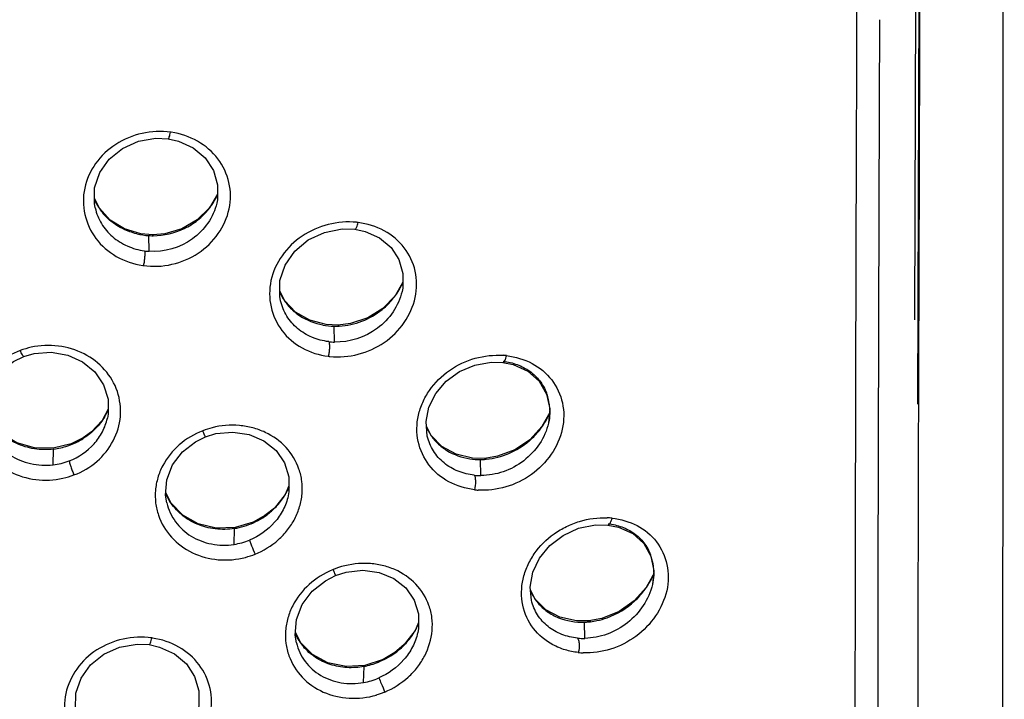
# Model space of a CAD drawing. Header units: millimetres. Extents: x 687 to 1107, y -116 to 478.
# Tile 33 of 49: x 788 to 797, y 305 to 311. Entities that reach past the tile are written whole.
import ezdxf

# ---------------------------------------------------------------- set-up
doc = ezdxf.new("R2010")
doc.units = ezdxf.units.MM
doc.header["$LTSCALE"] = 0.1

msp = doc.modelspace()

# ---------------------------------------------------------------- linework, layer by layer
at = {"color": 7, "linetype": 'Continuous'}
for p, q in [((795.8344, 311.3616), (795.8256, 308.4973)), ((795.8566, 307.7287), (795.8678, 311.4002)), ((795.3027, 311.3415), (795.3026, 311.1267)), ((795.511, 310.4199), (795.5132, 311.1948)), ((795.5051, 308.4902), (795.511, 310.4199)), ((788.4802, 309.4945), (788.4359, 309.583)), ((788.4422, 309.4985), (788.4424, 309.4975)), ((789.539, 309.5421), (789.5386, 309.5405)), ((788.9611, 309.2555), (788.8532, 309.265)), ((788.9303, 309.1065), (788.9264, 309.2483)), ((789.0691, 309.2645), (788.9611, 309.2555)), ((788.9661, 309.2473), (788.9611, 309.2555)), ((790.1508, 308.6603), (790.1068, 308.7467)), ((791.2082, 308.7451), (791.2079, 308.7436)), ((790.1137, 308.6598), (790.1129, 308.6634)), ((790.6339, 308.4404), (790.524, 308.4455)), ((790.599, 308.2885), (790.5952, 308.4315)), ((790.7442, 308.4544), (790.6339, 308.4404)), ((790.6429, 308.4324), (790.6339, 308.4404)), ((795.8256, 308.4973), (795.8256, 308.4901)), ((792.0118, 308.1071), (792.1156, 308.1044)), ((792.4441, 307.935), (792.511, 307.8189)), ((792.511, 307.8189), (792.5389, 307.6874)), ((788.5592, 307.6826), (788.5043, 307.5824)), ((792.5394, 307.6528), (792.4688, 307.526)), ((792.5389, 307.6874), (792.5281, 307.5577)), ((788.5528, 307.6011), (788.5529, 307.6016)), ((792.5283, 307.5585), (792.5281, 307.5577)), ((791.4716, 307.4451), (791.4277, 307.5304)), ((788.3356, 307.4253), (788.2278, 307.3715)), ((788.3326, 307.4173), (788.3356, 307.4253)), ((788.0636, 307.1813), (788.068, 307.3233)), ((791.9551, 307.2399), (791.8431, 307.2417)), ((791.9186, 307.0849), (791.9149, 307.2294)), ((792.0686, 307.2583), (791.9551, 307.2399)), ((791.9674, 307.2322), (791.9551, 307.2399)), ((789.1247, 306.8404), (789.0793, 306.9333)), ((790.1892, 306.9913), (790.1563, 306.9156)), ((789.0862, 306.8442), (789.0875, 306.8387)), ((790.1825, 306.9017), (790.1823, 306.9008)), ((789.8662, 306.6651), (789.7028, 306.6167)), ((789.9728, 306.7239), (789.8662, 306.6651)), ((789.9719, 306.7174), (789.9728, 306.7239)), ((789.6939, 306.4642), (789.6986, 306.6074)), ((792.952, 306.6399), (793.0619, 306.6386)), ((793.3867, 306.4714), (793.4505, 306.357)), ((793.4505, 306.357), (793.4762, 306.2274)), ((790.6097, 306.1834), (790.7031, 306.2134)), ((793.4762, 306.2274), (793.4649, 306.1023)), ((793.4762, 306.2003), (793.409, 306.0765)), ((792.409, 305.9695), (792.3647, 306.0552)), ((793.4652, 306.1034), (793.4649, 306.1023)), ((793.0091, 305.7968), (792.8928, 305.775)), ((792.9075, 305.7676), (792.8928, 305.775)), ((791.3559, 305.7589), (791.3258, 305.688)), ((792.8554, 305.6171), (792.8518, 305.7633)), ((790.2925, 305.5805), (790.247, 305.6724)), ((791.3491, 305.6684), (791.3488, 305.6673)), ((790.2538, 305.5835), (790.2552, 305.5772)), ((791.0379, 305.428), (790.8742, 305.3738)), ((791.1439, 305.4903), (791.0379, 305.428)), ((791.1444, 305.4848), (791.1439, 305.4903)), ((790.8613, 305.2189), (790.8663, 305.3636))]:
    msp.add_line(p, q, dxfattribs=at)
for points in [[(796.6355, 300.0895), (796.618, 303.5202), (796.6261, 307.4202), (796.6248, 311.5686)], [(788.4426, 309.4976), (788.4351, 309.5383), (788.4376, 309.6799), (788.4843, 309.8162), (788.5702, 309.9379), (788.6891, 310.0347), (788.833, 310.0984), (788.9896, 310.1253), (789.0991, 310.1204)], [(789.0991, 310.1204), (789.1933, 310.0994), (789.326, 310.0387), (789.4339, 309.9484), (789.5083, 309.8345), (789.5458, 309.7052), (789.5444, 309.57), (789.5386, 309.5405)], [(789.5449, 309.6208), (789.4721, 309.4983), (789.3609, 309.389), (789.2231, 309.3094), (789.0691, 309.2645)], [(788.8532, 309.265), (788.7065, 309.31), (788.5787, 309.3883), (788.4802, 309.4945)], [(790.1137, 308.6598), (790.1062, 308.6997), (790.1081, 308.8427), (790.1552, 308.9819), (790.2423, 309.1074), (790.3628, 309.209), (790.5088, 309.2775), (790.6684, 309.3087), (790.7828, 309.3056)], [(790.7828, 309.3056), (790.8765, 309.2859), (791.0058, 309.2278), (791.1094, 309.1411), (791.1801, 309.0316), (791.2156, 308.9063), (791.2138, 308.7738), (791.2079, 308.7436)], [(791.2145, 308.8275), (791.1452, 308.7066), (791.0353, 308.5924), (790.8983, 308.5066), (790.7442, 308.4544)], [(790.524, 308.4455), (790.3763, 308.485), (790.2487, 308.5584), (790.1508, 308.6603)], [(787.7992, 308.1582), (787.8937, 308.1849), (788.0458, 308.1961), (788.195, 308.1707), (788.3298, 308.11), (788.4401, 308.0186), (788.5187, 307.9039), (788.5591, 307.774), (788.5593, 307.6375), (788.5525, 307.6012)], [(787.4572, 307.5779), (787.447, 307.6432), (787.4557, 307.7803), (787.5043, 307.9107), (787.5904, 308.0246), (787.7071, 308.1144), (787.7993, 308.1582)], [(791.4359, 307.44), (791.4241, 307.5711), (791.4503, 307.7015), (791.5127, 307.8252), (791.6057, 307.9347), (791.725, 308.0218), (791.8632, 308.0804), (792.0118, 308.1071)], [(792.1156, 308.1044), (792.21, 308.0852), (792.3407, 308.0261), (792.4441, 307.935)], [(788.2278, 307.3715), (788.0646, 307.3314), (787.8965, 307.3341), (787.7368, 307.38), (787.5988, 307.464), (787.4927, 307.5796)], [(788.5043, 307.5824), (788.4096, 307.4795), (788.3356, 307.4253)], [(789.4374, 307.4343), (789.5307, 307.4627), (789.682, 307.4774), (789.8303, 307.4559), (789.9637, 307.3992), (790.0724, 307.3115), (790.1496, 307.2003), (790.1891, 307.0736), (790.1893, 306.9392), (790.1825, 306.9017)], [(792.4688, 307.526), (792.3601, 307.4079), (792.2235, 307.3166), (792.0686, 307.2583)], [(789.0879, 306.8388), (789.0774, 306.9071), (789.0876, 307.0468), (789.1389, 307.1806), (789.2282, 307.2977), (789.3466, 307.3897), (789.4374, 307.4343)], [(791.8431, 307.2417), (791.695, 307.2771), (791.568, 307.3468), (791.4716, 307.4451)], [(789.7028, 306.6167), (789.5333, 306.6113), (789.3716, 306.6501), (789.2318, 306.7287), (789.1247, 306.8404)], [(790.1563, 306.9156), (790.0572, 306.7923), (789.9728, 306.7239)], [(792.3745, 305.9609), (792.3622, 306.0798), (792.3854, 306.2125), (792.4462, 306.3397), (792.5389, 306.4536), (792.6589, 306.5459), (792.7995, 306.6094), (792.952, 306.6399)], [(793.0619, 306.6386), (793.1575, 306.6196), (793.2865, 306.5612), (793.3867, 306.4714)], [(790.7031, 306.2134), (790.8544, 306.2307), (791.0023, 306.2118), (791.1349, 306.1574), (791.2423, 306.0719), (791.318, 305.9627), (791.3562, 305.8379), (791.3557, 305.7048), (791.3491, 305.6684)], [(790.2557, 305.5773), (790.245, 305.6467), (790.2557, 305.7869), (790.3076, 305.9223), (790.3977, 306.0417), (790.5172, 306.1364), (790.6097, 306.1834)], [(793.409, 306.0765), (793.3011, 305.9554), (793.1649, 305.8599), (793.0091, 305.7968)], [(792.8928, 305.775), (792.779, 305.7743), (792.6305, 305.8068), (792.5043, 305.8738), (792.409, 305.9695)], [(791.3258, 305.688), (791.2285, 305.5622), (791.1439, 305.4903)], [(788.2736, 304.9397), (788.2661, 304.9802), (788.2685, 305.1216), (788.3151, 305.2577), (788.4008, 305.3791), (788.5195, 305.4755), (788.6632, 305.5389), (788.8196, 305.5654), (788.9289, 305.5604)], [(788.9289, 305.5604), (789.0232, 305.5392), (789.1562, 305.4782), (789.2644, 305.3875), (789.3391, 305.2732), (789.3769, 305.1435), (789.3754, 305.008), (789.3696, 304.9788)], [(790.8742, 305.3738), (790.7037, 305.3627), (790.5406, 305.3967), (790.3998, 305.4716), (790.2925, 305.5805)]]:
    msp.add_lwpolyline(points, dxfattribs=at)
for centre, radius, start, end in [((3417.5485, 301.5837), 2622.2615, 179.7914793, 179.9398277), ((789.031, 309.519), 0.6677, 81.65033, 82.18089), ((788.9965, 309.8622), 0.6007, 329.32917, 333.02304), ((789.0076, 309.8565), 0.5883, 333.023, 336.70217), ((788.9097, 309.7835), 0.5194, 203.83346, 205.19136), ((788.9113, 309.7843), 0.5211, 205.19403, 209.97797), ((788.912, 309.7846), 0.5219, 209.97734, 211.12824), ((788.9118, 309.7845), 0.5216, 211.1285, 217.23654), ((788.9821, 309.8712), 0.6177, 321.61715, 323.11351), ((788.9825, 309.8709), 0.6173, 323.11329, 325.22592), ((788.987, 309.8679), 0.6118, 325.22122, 329.3282), ((788.913, 309.7861), 0.5236, 217.28823, 228.59205), ((788.9279, 309.8027), 0.5459, 228.57813, 231.55145), ((790.7257, 308.6773), 0.6945, 82.87215, 84.06339), ((788.9613, 309.8595), 0.6122, 256.35078, 266.73473), ((788.9623, 309.8608), 0.6135, 266.6439, 267.86643), ((788.9622, 309.8588), 0.6115, 267.86573, 270.33956), ((788.9639, 309.6766), 0.5711, 262.2816, 266.62537), ((788.9732, 309.6619), 0.6908, 261.49362, 262.02158), ((790.636, 309.08), 0.6332, 331.49219, 334.77393), ((790.6533, 309.0718), 0.6141, 334.77759, 337.25371), ((790.5667, 308.9443), 0.5052, 203.95908, 206.11837), ((790.5647, 308.9433), 0.5029, 206.11375, 211.9194), ((790.622, 309.0877), 0.6492, 321.73882, 326.88628), ((790.6232, 309.087), 0.6478, 326.88548, 329.99121), ((790.626, 309.0853), 0.6446, 329.99225, 331.5002), ((790.6221, 309.0883), 0.6495, 310.8261, 321.69855), ((790.6106, 309.1013), 0.6669, 308.92585, 310.83793), ((790.6068, 309.0331), 0.6018, 259.12447, 268.89199), ((790.6085, 309.046), 0.6146, 268.75915, 270.22427), ((790.6085, 309.0473), 0.6159, 270.22472, 273.18056), ((790.6132, 308.8553), 0.567, 263.31376, 268.56222), ((788.109, 307.2335), 1.0372, 103.54102, 109.23628), ((790.629, 308.8369), 0.6819, 262.78594, 264.01705), ((792.0708, 307.4812), 0.6894, 83.40144, 86.05125), ((792.0889, 307.6683), 0.4505, 19.15999, 21.00697), ((792.0767, 307.6643), 0.4633, 7.7175, 19.13177), ((792.0761, 307.6643), 0.464, 1.28046, 7.71761), ((788.0421, 307.9051), 0.5659, 329.5097, 332.82078), ((788.0468, 307.9027), 0.5606, 332.82146, 336.92444), ((791.9317, 307.9067), 0.66, 332.31511, 335.4454), ((791.9511, 307.8977), 0.6387, 335.45162, 337.36224), ((791.9122, 307.9172), 0.6822, 322.80549, 327.84181), ((791.9144, 307.9158), 0.6796, 327.84223, 330.04975), ((791.9182, 307.9137), 0.6752, 330.04931, 332.3232), ((789.7411, 306.6178), 0.931, 105.23793, 110.73273), ((791.8707, 307.7207), 0.4866, 204.02298, 206.91848), ((791.8669, 307.7188), 0.4824, 206.91252, 212.63621), ((791.9115, 307.9182), 0.6833, 312.40473, 322.77063), ((787.991, 307.9639), 0.6447, 288.45449, 297.49224), ((787.9995, 307.9472), 0.6259, 297.50138, 302.15313), ((787.9922, 307.959), 0.6398, 302.14663, 302.80567), ((791.9, 307.9306), 0.7002, 310.38012, 312.41561), ((787.989, 307.9698), 0.6509, 276.96416, 288.4507), ((787.9948, 307.7734), 0.5957, 276.63399, 291.04463), ((791.9081, 307.825), 0.5956, 261.28785, 270.66131), ((791.9096, 307.8465), 0.617, 270.49804, 272.10502), ((791.9094, 307.8511), 0.6216, 272.10693, 275.33534), ((788.007, 307.7207), 0.6763, 282.37831, 291.16282), ((791.9171, 307.6482), 0.5633, 264.09813, 270.15077), ((789.5472, 307.1253), 0.5111, 203.40884, 211.37201), ((789.6313, 307.2265), 0.6113, 326.42368, 329.71208), ((789.6364, 307.2235), 0.6054, 329.71575, 330.69374), ((789.641, 307.221), 0.6001, 330.69162, 333.0961), ((789.651, 307.2159), 0.5889, 333.09136, 336.85028), ((791.9386, 307.6278), 0.6753, 263.35248, 266.09636), ((789.5447, 307.1238), 0.5082, 211.37956, 212.00331), ((789.6196, 307.2348), 0.6256, 315.0507, 326.38754), ((789.604, 307.2503), 0.6476, 305.06218, 313.49582), ((789.6086, 307.2454), 0.641, 313.50248, 315.07214), ((789.5912, 307.2715), 0.6724, 280.85665, 296.54392), ((789.5953, 307.2641), 0.6639, 296.51471, 304.56736), ((789.6061, 307.2475), 0.6441, 304.61209, 305.05827), ((793.0284, 306.0245), 0.6798, 83.91242, 87.66312), ((789.595, 307.2548), 0.6552, 279.09368, 280.80619), ((789.602, 307.0682), 0.6106, 278.65074, 292.29566), ((789.4988, 307.3875), 1.0822, 286.06612, 290.81784), ((793.0342, 306.2152), 0.4421, 18.13691, 20.64857), ((793.0177, 306.2101), 0.4593, 7.21704, 18.09467), ((790.8504, 305.5768), 0.7108, 111.66355, 112.22991), ((790.7975, 305.7566), 0.5244, 104.80824, 113.54654), ((793.0132, 306.2095), 0.4638, 0.36188, 7.21928), ((792.8359, 306.4691), 0.6963, 329.03915, 329.90568), ((792.8466, 306.4632), 0.6841, 329.88966, 335.8892), ((792.8613, 306.4563), 0.6679, 335.90934, 336.36801), ((792.8677, 306.4535), 0.6609, 336.36708, 337.34789), ((792.7929, 306.2363), 0.4691, 203.74087, 213.57393), ((792.8168, 306.4833), 0.7202, 312.59529, 322.46829), ((792.8286, 306.4738), 0.7051, 322.49913, 324.89367), ((792.8312, 306.472), 0.7019, 324.89116, 329.03525), ((792.773, 306.2234), 0.4455, 213.61591, 220.10713), ((792.8304, 306.3913), 0.6284, 271.95313, 273.62987), ((792.8294, 306.4068), 0.6439, 273.6368, 276.95191), ((792.8288, 306.4143), 0.6514, 276.91624, 281.99362), ((790.7748, 306.0045), 0.6365, 327.20475, 329.85133), ((790.7806, 306.001), 0.6297, 329.85296, 331.49414), ((790.7871, 305.9975), 0.6223, 331.49265, 333.83538), ((790.7975, 305.9924), 0.6107, 333.83305, 336.70919), ((788.8591, 304.9584), 0.6694, 81.41938, 82.11666), ((790.7029, 305.8642), 0.5005, 203.98235, 212.02488), ((790.7052, 305.8656), 0.5033, 212.02081, 212.7428), ((790.7072, 305.867), 0.5057, 212.74952, 219.7906), ((790.7622, 306.0131), 0.6517, 316.37312, 327.16583), ((792.8423, 306.1785), 0.5615, 264.73556, 271.33546), ((790.7468, 306.0278), 0.6731, 306.21162, 314.6441), ((790.7509, 306.0236), 0.6671, 314.64741, 316.38936), ((790.7304, 306.0522), 0.7024, 298.50472, 306.12348), ((792.8681, 306.1565), 0.6709, 263.80551, 267.65847), ((790.7427, 306.019), 0.6666, 280.68529, 283.0761), ((790.7642, 305.8195), 0.7428, 286.59683, 292.79983)]:
    msp.add_arc(centre, radius, start, end, dxfattribs=at)
for points, knots in [([(795.8726, 311.3887), (795.8693, 310.1704), (795.8606, 307.7341), (795.8519, 304.0791), (795.871, 300.4258), (795.9003, 297.9902), (795.8799, 296.7737)], [0, 0, 0, 0, 0.250073, 0.500104, 0.750245, 1, 1, 1, 1]), ([(789.1223, 310.1806), (789.0373, 310.1919), (788.8621, 310.1835), (788.6214, 310.0851), (788.4348, 309.9099), (788.3481, 309.718), (788.3318, 309.5573), (788.3501, 309.3983), (788.437, 309.2101), (788.6272, 309.0458), (788.7883, 308.991), (788.8714, 308.979)], [0, 0, 0, 0, 0.129847, 0.259551, 0.386116, 0.508543, 0.568932, 0.629033, 0.749352, 0.872778, 1, 1, 1, 1]), ([(788.8777, 308.9781), (788.9625, 308.9659), (789.1381, 308.9744), (789.3781, 309.0758), (789.5631, 309.2543), (789.6494, 309.4472), (789.6661, 309.6083), (789.648, 309.7665), (789.561, 309.9528), (789.3707, 310.1139), (789.211, 310.1673), (789.1284, 310.1797)], [0, 0, 0, 0, 0.129919, 0.25998, 0.387516, 0.510961, 0.57155, 0.631536, 0.750926, 0.873228, 1, 1, 1, 1]), ([(789.0991, 310.1204), (789.1013, 310.1201), (789.1069, 310.127), (789.1115, 310.139), (789.1175, 310.1583), (789.1207, 310.1728), (789.1223, 310.1806)], [0, 0, 0, 0, 0.101046, 0.320508, 0.636908, 1, 1, 1, 1]), ([(788.4426, 309.4976), (788.454, 309.4482), (788.4928, 309.3514), (788.5948, 309.2318), (788.7305, 309.1473), (788.8342, 309.1179), (788.8874, 309.1107)], [0, 0, 0, 0, 0.243279, 0.490337, 0.742272, 1, 1, 1, 1]), ([(789.5385, 309.5405), (789.5094, 309.4138), (789.3423, 309.1749), (789.0648, 309.0985), (788.9303, 309.1065)], [0, 0, 0, 0, 0.491148, 1, 1, 1, 1]), ([(788.9661, 309.2473), (789.0613, 309.2478), (789.2063, 309.2824), (789.3691, 309.3828), (789.437, 309.4507), (789.4663, 309.4876)], [0, 0, 0, 0, 0.500814, 0.751999, 1, 1, 1, 1]), ([(788.8168, 309.2646), (788.7959, 309.2696), (788.7145, 309.294), (788.6381, 309.3357), (788.5884, 309.3752)], [0, 0, 0, 0, 0.253307, 1, 1, 1, 1]), ([(790.7982, 309.3679), (790.7136, 309.3763), (790.5392, 309.3621), (790.3008, 309.2575), (790.1152, 309.0785), (790.0105, 308.8492), (790.0102, 308.6024), (790.1132, 308.3799), (790.3026, 308.2202), (790.4621, 308.1701), (790.544, 308.1602)], [0, 0, 0, 0, 0.129434, 0.260217, 0.388846, 0.513159, 0.633501, 0.75281, 0.87438, 1, 1, 1, 1]), ([(790.5586, 308.1586), (790.643, 308.1494), (790.8177, 308.164), (791.0549, 308.272), (791.2386, 308.4537), (791.3257, 308.648), (791.3435, 308.8098), (791.3262, 308.967), (791.2407, 309.151), (791.0515, 309.3069), (790.8938, 309.3558), (790.8125, 309.3663)], [0, 0, 0, 0, 0.129542, 0.260555, 0.390016, 0.515319, 0.576417, 0.636479, 0.754785, 0.875031, 1, 1, 1, 1]), ([(790.7828, 309.3056), (790.7857, 309.3053), (790.7932, 309.3108), (790.8034, 309.3313), (790.8093, 309.3514), (790.8125, 309.3663)], [0, 0, 0, 0, 0.122969, 0.34479, 1, 1, 1, 1]), ([(788.8872, 309.1107), (788.8891, 309.1044), (788.89, 309.0863), (788.8889, 309.0547), (788.8846, 309.0169), (788.8803, 308.9906), (788.8777, 308.9781)], [0, 0, 0, 0, 0.146877, 0.401734, 0.712728, 1, 1, 1, 1]), ([(791.2078, 308.7436), (791.1782, 308.6142), (791.0112, 308.3725), (790.7344, 308.2851), (790.5989, 308.2886)], [0, 0, 0, 0, 0.49485, 1, 1, 1, 1]), ([(790.547, 308.2923), (790.4955, 308.2983), (790.3949, 308.3247), (790.2627, 308.404), (790.1629, 308.5185), (790.125, 308.6119), (790.1137, 308.6598)], [0, 0, 0, 0, 0.25773, 0.509103, 0.75538, 1, 1, 1, 1]), ([(790.1378, 308.6774), (790.1567, 308.6471), (790.2015, 308.59), (790.3152, 308.4978), (790.4208, 308.4564), (790.4931, 308.4424)], [0, 0, 0, 0, 0.245522, 0.493777, 1, 1, 1, 1]), ([(790.6429, 308.4324), (790.7124, 308.4362), (790.8514, 308.4674), (790.9749, 308.5383), (791.0296, 308.5825)], [0, 0, 0, 0, 0.497377, 1, 1, 1, 1]), ([(795.5311, 298.0239), (795.5304, 298.2424), (795.5273, 298.6792), (795.5202, 299.5521), (795.5119, 300.6424), (795.5034, 301.9504), (795.4963, 303.694), (795.4973, 305.874), (795.5024, 307.618), (795.5051, 308.4902)], [0, 0, 0, 0, 0.062637, 0.1252, 0.250218, 0.375166, 0.5001, 0.750009, 1, 1, 1, 1]), ([(788.2512, 307.09), (788.3267, 307.1185), (788.4672, 307.2017), (788.6176, 307.3898), (788.6854, 307.616), (788.6573, 307.8482), (788.5377, 308.0507), (788.3465, 308.1959), (788.1118, 308.2654), (787.9461, 308.259), (787.8661, 308.2419)], [0, 0, 0, 0, 0.128788, 0.254109, 0.375837, 0.495647, 0.6166, 0.741112, 0.869584, 1, 1, 1, 1]), ([(790.547, 308.2923), (790.5501, 308.2862), (790.5532, 308.268), (790.5541, 308.2364), (790.551, 308.1987), (790.5467, 308.1726), (790.544, 308.1602)], [0, 0, 0, 0, 0.152201, 0.406341, 0.714228, 1, 1, 1, 1]), ([(787.7673, 308.2128), (787.6919, 308.1848), (787.5516, 308.1035), (787.3997, 307.9181), (787.3434, 307.7289), (787.3456, 307.5763), (787.3713, 307.4644), (787.4193, 307.3592), (787.5099, 307.2315), (787.6707, 307.1068), (787.9059, 307.0347), (788.0722, 307.0422), (788.152, 307.0601)], [0, 0, 0, 0, 0.127984, 0.252048, 0.372861, 0.433065, 0.493399, 0.554286, 0.615881, 0.741224, 0.869814, 1, 1, 1, 1]), ([(787.7992, 308.1582), (787.7974, 308.1576), (787.7918, 308.1642), (787.7856, 308.1742), (787.7763, 308.1922), (787.7704, 308.2055), (787.7673, 308.2128)], [0, 0, 0, 0, 0.089967, 0.30831, 0.629059, 1, 1, 1, 1]), ([(791.8605, 306.9571), (791.7804, 306.9672), (791.6239, 307.0132), (791.4374, 307.1696), (791.3369, 307.3895), (791.3386, 307.5931), (791.3909, 307.7466), (791.4734, 307.893), (791.628, 308.0453), (791.8622, 308.1553), (792.0345, 308.1739), (792.1182, 308.1689)], [0, 0, 0, 0, 0.123869, 0.243711, 0.362216, 0.483146, 0.545776, 0.609667, 0.739825, 0.871207, 1, 1, 1, 1]), ([(792.15, 308.166), (792.2294, 308.1559), (792.3843, 308.1117), (792.5704, 307.959), (792.6535, 307.7776), (792.6696, 307.6219), (792.6509, 307.46), (792.5632, 307.2656), (792.3818, 307.082), (792.1486, 306.9687), (791.9764, 306.9487), (791.8927, 306.9541)], [0, 0, 0, 0, 0.123217, 0.241684, 0.359219, 0.419493, 0.481159, 0.608205, 0.739227, 0.870854, 1, 1, 1, 1]), ([(792.1417, 308.1356), (792.1426, 308.138), (792.1461, 308.1478), (792.1489, 308.1579), (792.1507, 308.1657)], [0, 0, 0, 0, 0.241825, 1, 1, 1, 1]), ([(792.1156, 308.1044), (792.1166, 308.1043), (792.1216, 308.1046), (792.1258, 308.1083), (792.1283, 308.1112)], [0, 0, 0, 0, 0.205727, 1, 1, 1, 1]), ([(792.1185, 308.1165), (792.1619, 308.1111), (792.2465, 308.0904), (792.3609, 308.0303), (792.4534, 307.9426), (792.4946, 307.8686), (792.5095, 307.8298)], [0, 0, 0, 0, 0.258116, 0.508735, 0.754665, 1, 1, 1, 1]), ([(792.1283, 308.1112), (792.1296, 308.1127), (792.1351, 308.1202), (792.139, 308.1288), (792.1417, 308.1356)], [0, 0, 0, 0, 0.210348, 1, 1, 1, 1]), ([(792.54, 307.6746), (792.5402, 307.665), (792.5398, 307.626), (792.5346, 307.5871), (792.5282, 307.5585)], [0, 0, 0, 0, 0.247222, 1, 1, 1, 1]), ([(787.4568, 307.5778), (787.4714, 307.5162), (787.5269, 307.3965), (787.6709, 307.2588), (787.8589, 307.181), (787.9963, 307.1733), (788.0636, 307.1813)], [0, 0, 0, 0, 0.240936, 0.487923, 0.741806, 1, 1, 1, 1]), ([(788.068, 307.3233), (788.0106, 307.3163), (787.8939, 307.3186), (787.7279, 307.3678), (787.584, 307.4595), (787.5113, 307.5461), (787.4825, 307.5928)], [0, 0, 0, 0, 0.255818, 0.508824, 0.757084, 1, 1, 1, 1]), ([(788.2087, 307.2175), (788.2928, 307.2501), (788.4101, 307.3285), (788.5122, 307.4757), (788.5431, 307.5589), (788.5528, 307.6011)], [0, 0, 0, 0, 0.507558, 0.756155, 1, 1, 1, 1]), ([(788.5297, 307.618), (788.5066, 307.5787), (788.4501, 307.5048), (788.3779, 307.4464), (788.3389, 307.4213)], [0, 0, 0, 0, 0.495547, 1, 1, 1, 1]), ([(789.8835, 306.376), (789.9597, 306.4067), (790.0669, 306.4729), (790.1792, 306.5917), (790.2445, 306.6932), (790.2889, 306.8033), (790.3109, 306.9182), (790.3091, 307.0336), (790.2746, 307.1821), (790.1729, 307.3502), (790.0119, 307.4654), (789.8624, 307.5186), (789.7015, 307.5467), (789.576, 307.5365), (789.4964, 307.516)], [0, 0, 0, 0, 0.129984, 0.194214, 0.257488, 0.319693, 0.380839, 0.441149, 0.500944, 0.620223, 0.742604, 0.805781, 0.869976, 1, 1, 1, 1]), ([(792.528, 307.5577), (792.5131, 307.4917), (792.4548, 307.3635), (792.3112, 307.2098), (792.1254, 307.1099), (791.9868, 307.0851), (791.9185, 307.0849)], [0, 0, 0, 0, 0.245895, 0.498867, 0.752132, 1, 1, 1, 1]), ([(789.4115, 307.4884), (789.335, 307.4588), (789.1929, 307.374), (789.0635, 307.2139), (789.0039, 307.0672), (788.9819, 306.9527), (788.9835, 306.8371), (789.0184, 306.6876), (789.1199, 306.5171), (789.3148, 306.375), (789.5527, 306.3122), (789.7188, 306.3267), (789.7983, 306.3476)], [0, 0, 0, 0, 0.129566, 0.25558, 0.317325, 0.378211, 0.43852, 0.498589, 0.619123, 0.742709, 0.870024, 1, 1, 1, 1]), ([(789.4374, 307.4343), (789.437, 307.4341), (789.4358, 307.4358), (789.4342, 307.4382), (789.4316, 307.4434), (789.4269, 307.453), (789.42, 307.4684), (789.4144, 307.4814), (789.4115, 307.4884)], [0, 0, 0, 0, 0.021409, 0.07707, 0.169018, 0.294169, 0.619432, 1, 1, 1, 1]), ([(791.4607, 307.4586), (791.4798, 307.4288), (791.5251, 307.373), (791.6399, 307.2847), (791.7458, 307.2476), (791.8177, 307.2365)], [0, 0, 0, 0, 0.246168, 0.494222, 1, 1, 1, 1]), ([(791.859, 307.0879), (791.8091, 307.0931), (791.7114, 307.117), (791.5823, 307.1919), (791.4842, 307.3023), (791.4471, 307.3932), (791.4359, 307.44)], [0, 0, 0, 0, 0.256995, 0.507354, 0.75349, 1, 1, 1, 1]), ([(791.9674, 307.2322), (792.0371, 307.2387), (792.1766, 307.2754), (792.2992, 307.3509), (792.3537, 307.3972)], [0, 0, 0, 0, 0.494836, 1, 1, 1, 1]), ([(788.2088, 307.2175), (788.2091, 307.2113), (788.2135, 307.1939), (788.2226, 307.1634), (788.2359, 307.1271), (788.246, 307.1019), (788.2512, 307.09)], [0, 0, 0, 0, 0.140321, 0.395385, 0.71035, 1, 1, 1, 1]), ([(791.859, 307.0879), (791.8629, 307.0821), (791.8678, 307.0638), (791.8711, 307.0197), (791.8669, 306.9819), (791.8611, 306.9564)], [0, 0, 0, 0, 0.157897, 0.411905, 1, 1, 1, 1]), ([(789.0876, 306.8387), (789.1021, 306.7778), (789.1577, 306.66), (789.3028, 306.527), (789.4912, 306.4564), (789.6273, 306.454), (789.6939, 306.4642)], [0, 0, 0, 0, 0.241232, 0.486984, 0.74024, 1, 1, 1, 1]), ([(789.6986, 306.6078), (789.6415, 306.5987), (789.5252, 306.5957), (789.3592, 306.6392), (789.2155, 306.7256), (789.1423, 306.8088), (789.1137, 306.8545)], [0, 0, 0, 0, 0.259177, 0.513187, 0.758907, 1, 1, 1, 1]), ([(790.1823, 306.9008), (790.1726, 306.8575), (790.1413, 306.7721), (790.037, 306.6214), (789.9192, 306.5385), (789.8338, 306.5034)], [0, 0, 0, 0, 0.243521, 0.492933, 1, 1, 1, 1]), ([(792.7957, 305.4895), (792.7558, 305.4943), (792.6771, 305.5099), (792.5313, 305.569), (792.3779, 305.6963), (792.2793, 305.9148), (792.282, 306.1175), (792.3349, 306.271), (792.4176, 306.4179), (792.5404, 306.541), (792.6878, 306.6281), (792.8451, 306.6904), (792.9727, 306.7069), (793.0557, 306.7042)], [0, 0, 0, 0, 0.062064, 0.122984, 0.241508, 0.359457, 0.480893, 0.54409, 0.608599, 0.739783, 0.806026, 0.871841, 1, 1, 1, 1]), ([(793.1001, 306.7009), (793.1781, 306.6915), (793.3306, 306.6496), (793.5145, 306.4999), (793.5959, 306.3202), (793.6112, 306.1653), (793.5918, 306.0033), (793.5036, 305.8088), (793.3238, 305.624), (793.094, 305.5071), (792.9237, 305.4832), (792.8407, 305.4862)], [0, 0, 0, 0, 0.121812, 0.238967, 0.356043, 0.416544, 0.478696, 0.607135, 0.739285, 0.871271, 1, 1, 1, 1]), ([(793.0761, 306.6452), (793.0775, 306.6467), (793.0837, 306.6541), (793.0881, 306.6629), (793.091, 306.6699)], [0, 0, 0, 0, 0.212874, 1, 1, 1, 1]), ([(793.091, 306.6699), (793.092, 306.6723), (793.0958, 306.6823), (793.0988, 306.6925), (793.1006, 306.7004)], [0, 0, 0, 0, 0.243001, 1, 1, 1, 1]), ([(793.0619, 306.6386), (793.063, 306.6384), (793.0684, 306.6387), (793.0731, 306.6422), (793.0761, 306.6452)], [0, 0, 0, 0, 0.213816, 1, 1, 1, 1]), ([(793.0648, 306.651), (793.1073, 306.646), (793.1902, 306.6265), (793.3025, 306.5684), (793.3932, 306.4823), (793.4334, 306.4094), (793.4479, 306.3711)], [0, 0, 0, 0, 0.257495, 0.507321, 0.753157, 1, 1, 1, 1]), ([(789.8338, 306.5034), (789.8356, 306.4973), (789.8418, 306.4804), (789.858, 306.4378), (789.8728, 306.4014), (789.8835, 306.376)], [0, 0, 0, 0, 0.138611, 0.395316, 1, 1, 1, 1]), ([(791.0529, 305.1332), (791.1294, 305.1657), (791.2369, 305.2343), (791.3501, 305.3554), (791.4368, 305.4914), (791.4838, 305.6469), (791.4812, 305.803), (791.446, 305.9515), (791.3426, 306.1181), (791.1796, 306.2291), (791.0295, 306.2778), (790.8679, 306.3014), (790.7426, 306.2868), (790.6634, 306.2636)], [0, 0, 0, 0, 0.131027, 0.195991, 0.260033, 0.383991, 0.444541, 0.504262, 0.622635, 0.743689, 0.806299, 0.870093, 1, 1, 1, 1]), ([(790.5814, 306.2347), (790.5048, 306.2034), (790.3628, 306.1151), (790.2346, 305.9516), (790.1757, 305.8028), (790.1545, 305.6872), (790.1571, 305.5712), (790.1937, 305.4225), (790.2974, 305.2545), (790.4948, 305.1185), (790.7335, 305.0639), (790.8982, 305.0833), (790.9772, 305.1062)], [0, 0, 0, 0, 0.130572, 0.257967, 0.320293, 0.381575, 0.442034, 0.501985, 0.62163, 0.743969, 0.870294, 1, 1, 1, 1]), ([(790.6097, 306.1834), (790.61, 306.1836), (790.6085, 306.1853), (790.6083, 306.1878), (790.6058, 306.193), (790.6034, 306.1995), (790.6, 306.2077), (790.5949, 306.2204), (790.5908, 306.2304), (790.588, 306.2373)], [0, 0, 0, 0, 0.018116, 0.072721, 0.164228, 0.289282, 0.44184, 0.61573, 1, 1, 1, 1]), ([(793.477, 306.2125), (793.4771, 306.2034), (793.4762, 306.1668), (793.4711, 306.1303), (793.4651, 306.1034)], [0, 0, 0, 0, 0.246933, 1, 1, 1, 1]), ([(793.4648, 306.1023), (793.4497, 306.0353), (793.3905, 305.9055), (793.2466, 305.7493), (793.0615, 305.6463), (792.9233, 305.6187), (792.8554, 305.6172)], [0, 0, 0, 0, 0.247819, 0.502017, 0.75463, 1, 1, 1, 1]), ([(792.7905, 305.6194), (792.7418, 305.624), (792.6462, 305.6461), (792.5191, 305.7178), (792.4222, 305.8254), (792.3856, 305.9148), (792.3745, 305.9609)], [0, 0, 0, 0, 0.256261, 0.505755, 0.751822, 1, 1, 1, 1]), ([(792.9645, 305.7771), (792.9954, 305.7837), (793.119, 305.819), (793.233, 305.8876), (793.3042, 305.9532)], [0, 0, 0, 0, 0.246192, 1, 1, 1, 1]), ([(792.4323, 305.9365), (792.4569, 305.9073), (792.5143, 305.855), (792.6522, 305.7803), (792.7728, 305.7609), (792.8519, 305.7634)], [0, 0, 0, 0, 0.24469, 0.492197, 1, 1, 1, 1]), ([(788.9514, 305.6205), (788.8666, 305.6328), (788.6914, 305.6252), (788.4511, 305.5271), (788.2646, 305.3525), (788.1782, 305.161), (788.1619, 305.0006), (788.1803, 304.8417), (788.2672, 304.6534), (788.4576, 304.4893), (788.6178, 304.4332), (788.7007, 304.4196)], [0, 0, 0, 0, 0.129846, 0.259458, 0.385836, 0.508108, 0.568468, 0.62858, 0.749028, 0.872636, 1, 1, 1, 1]), ([(788.709, 304.4184), (788.7939, 304.4074), (788.9687, 304.4165), (789.17, 304.5006), (789.3029, 304.6077), (789.4109, 304.7338), (789.4796, 304.887), (789.4963, 305.0477), (789.4783, 305.2057), (789.3915, 305.392), (789.2019, 305.5538), (789.0421, 305.6074), (788.9594, 305.6193)], [0, 0, 0, 0, 0.129956, 0.259811, 0.324171, 0.387643, 0.510853, 0.571367, 0.631317, 0.750743, 0.873157, 1, 1, 1, 1]), ([(788.9289, 305.5604), (788.931, 305.5601), (788.9363, 305.5671), (788.9407, 305.5789), (788.9467, 305.5983), (788.9498, 305.6127), (788.9514, 305.6205)], [0, 0, 0, 0, 0.098986, 0.318286, 0.635512, 1, 1, 1, 1]), ([(791.3488, 305.6673), (791.339, 305.6233), (791.3072, 305.5365), (791.2021, 305.3828), (791.0838, 305.2973), (790.9979, 305.2603)], [0, 0, 0, 0, 0.243867, 0.493837, 1, 1, 1, 1]), ([(792.7905, 305.6194), (792.7949, 305.6137), (792.8012, 305.5957), (792.8061, 305.5518), (792.8024, 305.5142), (792.7966, 305.4889)], [0, 0, 0, 0, 0.162217, 0.41557, 1, 1, 1, 1]), ([(790.2557, 305.5773), (790.2628, 305.547), (790.2836, 305.4877), (790.3327, 305.4073), (790.3969, 305.3375), (790.501, 305.261), (790.6599, 305.2053), (790.7952, 305.2075), (790.8612, 305.2193)], [0, 0, 0, 0, 0.120636, 0.241429, 0.362996, 0.486309, 0.739618, 1, 1, 1, 1]), ([(790.8663, 305.3636), (790.8153, 305.354), (790.7117, 305.3474), (790.5605, 305.3751), (790.424, 305.4392), (790.3497, 305.506), (790.3186, 305.5433)], [0, 0, 0, 0, 0.258323, 0.511167, 0.758088, 1, 1, 1, 1]), ([(791.0656, 305.4349), (791.052, 305.4276), (790.997, 305.4), (790.9384, 305.3797), (790.8936, 305.3693)], [0, 0, 0, 0, 0.25123, 1, 1, 1, 1]), ([(790.9979, 305.2603), (791.0062, 305.244), (791.0241, 305.2014), (791.0423, 305.159), (791.0529, 305.1332)], [0, 0, 0, 0, 0.396573, 1, 1, 1, 1])]:
    msp.add_open_spline(points, degree=3, knots=knots, dxfattribs=at)
msp.add_open_spline([(790.8613, 305.2189), (790.9081, 305.2274), (790.9541, 305.2414), (790.9978, 305.2603)], degree=3, dxfattribs=at)

doc.saveas('drawing.dxf')
